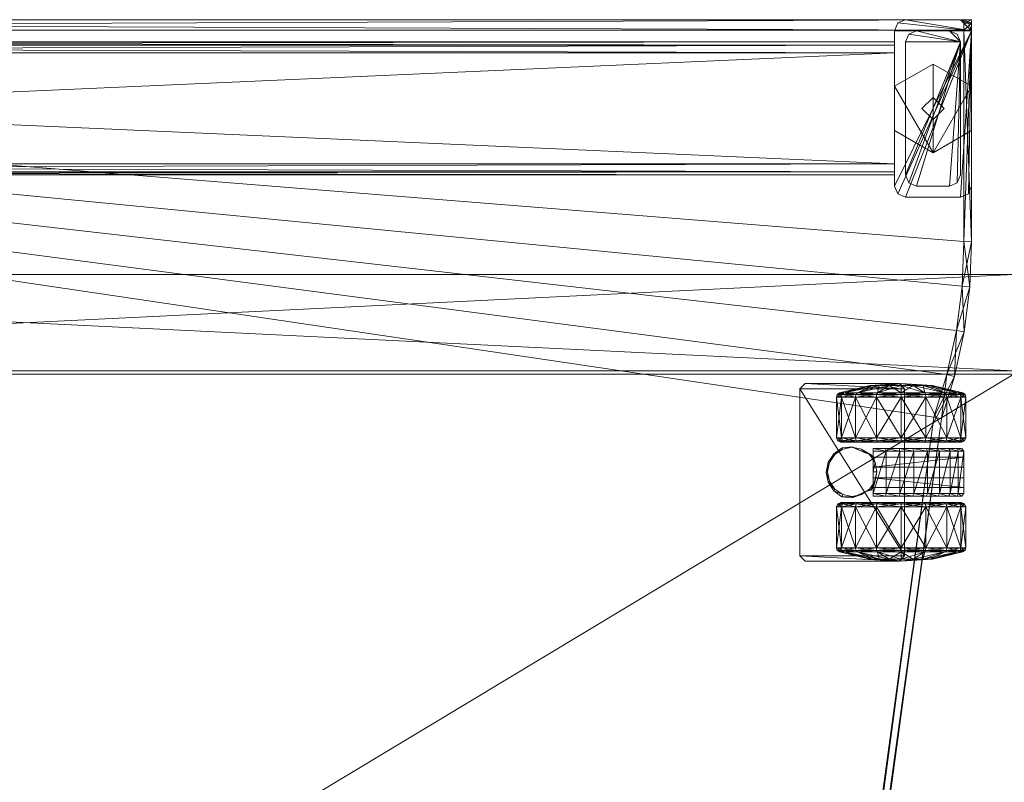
# Model space of a CAD drawing. Header units: inches. Extents: x 66 to 744, y -89 to 88.
# Tile 243 of 256: x 664.13 to 675.23, y 69.92 to 78.51. Entities that reach past the tile are written whole.
import ezdxf

# ---------------------------------------------------------------- set-up
doc = ezdxf.new("R2010")
doc.units = ezdxf.units.IN
doc.header["$MEASUREMENT"] = 0
for name, color, linetype, true_color in [('CET color Burlywood4', 7, 'Continuous', 0x8d7057), ('CET color Grey100', 7, 'Continuous', 0xffffff), ('CET color Grey2', 7, 'Continuous', 0x060606), ('CET color Grey80', 7, 'Continuous', 0xcccdc8)]:
    doc.layers.add(name, color=color, linetype=linetype, true_color=true_color)
doc.layers.add('CET Default', color=7, linetype='Continuous')

# ---------------------------------------------------------------- blocks, each defined once
blk = doc.blocks.new('*C134')
at = {"layer": 'CET color Grey100', "linetype": 'Continuous', "lineweight": 0}
mesh = blk.add_polyface(dxfattribs=at)
corners = [(0.02, 0.7, 21.691), (14.98, 0.7, 21.691), (14.98, 22.98, 21.691), (0.02, 22.98, 21.691)]
mesh.append_faces([[corners[k] for k in face] for face in [(0, 1, 2, 0), (0, 2, 3, 0)]])
mesh = blk.add_polyface(dxfattribs=at)
corners = [(0.02, 0.7, 21.671), (14.98, 0.7, 21.671), (14.98, 22.98, 21.671), (0.02, 22.98, 21.671)]
mesh.append_faces([[corners[k] for k in face] for face in [(0, 2, 1, 0), (0, 3, 2, 0)]])
mesh = blk.add_polyface(dxfattribs=at)
corners = [(13.895, 22.98, 1.891), (14.98, 22.98, 1.891), (14.98, 0.719, 1.891), (13.895, 0.719, 1.891), (13.895, 0.719, 21.652), (14.98, 0.719, 21.652), (14.98, 22.98, 21.652), (13.895, 22.98, 21.652)]
mesh.append_faces([[corners[k] for k in face] for face in [(0, 1, 2, 0), (0, 2, 3, 0), (4, 5, 6, 4), (4, 6, 7, 4), (3, 2, 5, 3), (3, 5, 4, 3), (2, 1, 6, 2), (2, 6, 5, 2), (1, 0, 7, 1), (1, 7, 6, 1), (0, 3, 4, 0), (0, 4, 7, 0)]])
mesh = blk.add_polyface(dxfattribs=at)
corners = [(1.145, 21.855, 1.891), (13.855, 21.855, 1.891), (13.855, 0.719, 1.891), (1.145, 0.719, 1.891), (1.145, 0.719, 2.23), (13.855, 0.719, 2.23), (13.855, 21.855, 2.23), (1.145, 21.855, 2.23)]
mesh.append_faces([[corners[k] for k in face] for face in [(0, 1, 2, 0), (0, 2, 3, 0), (4, 5, 6, 4), (4, 6, 7, 4), (3, 2, 5, 3), (3, 5, 4, 3), (2, 1, 6, 2), (2, 6, 5, 2), (1, 0, 7, 1), (1, 7, 6, 1), (0, 3, 4, 0), (0, 4, 7, 0)]])
at = {"layer": 'CET color Grey2', "linetype": 'Continuous', "lineweight": 0}
mesh = blk.add_polyface(dxfattribs=at)
corners = [(12.36, 2.505, 0.464), (11.901, 2.505, 0.464), (11.901, 2.663, 0.701), (12.36, 2.663, 0.701), (11.871, 2.499, 0.47), (11.871, 2.655, 0.704), (11.853, 2.481, 0.488), (11.853, 2.632, 0.714), (11.771, 2.315, 0.845), (11.901, 2.719, 0.98), (12.36, 2.719, 0.98), (11.871, 2.71, 0.98), (11.853, 2.685, 0.98), (11.771, 2.342, 0.98), (11.901, 2.663, 1.259), (11.871, 2.655, 1.256), (11.853, 2.632, 1.246), (11.771, 2.315, 1.115), (12.36, 2.663, 1.259), (11.901, 2.505, 1.496), (11.871, 2.499, 1.49), (11.853, 2.481, 1.472), (11.771, 2.238, 1.229), (12.36, 2.505, 1.496), (11.901, 2.268, 1.654), (11.871, 2.265, 1.646), (11.853, 2.255, 1.623), (11.75, 3.071, 2), (11.81, 3.131, 2), (11.81, 3.131, 1.881), (11.75, 3.071, 1.881), (11.75, 2.01, 1.881), (11.81, 1.95, 1.881)]
mesh.append_faces([[corners[k] for k in face] for face in [(0, 1, 2, 0), (0, 2, 3, 0), (1, 4, 5, 1), (1, 5, 2, 1), (4, 6, 7, 4), (4, 7, 5, 4), (6, 8, 7, 6), (3, 2, 9, 3), (3, 9, 10, 3), (2, 5, 11, 2), (2, 11, 9, 2), (5, 7, 12, 5), (5, 12, 11, 5), (7, 8, 13, 7), (7, 13, 12, 7), (10, 9, 14, 10), (9, 11, 15, 9), (9, 15, 14, 9), (11, 12, 16, 11), (11, 16, 15, 11), (12, 13, 17, 12), (12, 17, 16, 12), (18, 14, 19, 18), (14, 15, 20, 14), (14, 20, 19, 14), (15, 16, 21, 15), (15, 21, 20, 15), (16, 17, 22, 16), (16, 22, 21, 16), (23, 19, 24, 23), (19, 20, 25, 19), (20, 21, 26, 20), (27, 28, 29, 27), (27, 29, 30, 27), (31, 27, 30, 31), (29, 32, 31, 29), (29, 31, 30, 29)]])
mesh = blk.add_polyface(dxfattribs=at)
corners = [(12.751, 2.833, 1.587), (12.863, 2.811, 1.587), (12.863, 2.811, 0.675), (12.751, 2.833, 0.675), (12.959, 2.748, 1.587), (12.959, 2.748, 0.675), (13.026, 2.654, 1.587), (13.026, 2.654, 0.675), (13.037, 2.542, 1.587), (13.037, 2.542, 0.675), (13.09, 2.47, 1.461), (13.105, 2.495, 1.486), (13.105, 2.65, 1.254), (13.09, 2.617, 1.24), (13.14, 2.505, 1.496), (13.14, 2.663, 1.259), (13.105, 2.704, 0.98), (13.09, 2.669, 0.98), (13.14, 2.719, 0.98), (13.105, 2.65, 0.706), (13.09, 2.617, 0.72), (13.14, 2.663, 0.701), (13.105, 2.495, 0.474), (13.09, 2.47, 0.499), (13.14, 2.505, 0.464), (13.013, 2.647, 1.881), (13.034, 2.54, 1.881), (12.953, 2.737, 1.881), (12.862, 2.797, 1.881), (12.756, 2.818, 1.881), (12.967, 2.384, 1.587), (12.967, 2.384, 0.675), (13.69, 3.131, 2), (11.81, 3.131, 1.881), (11.81, 3.131, 2), (13.69, 3.131, 1.881), (11.81, 1.95, 1.881)]
mesh.append_faces([[corners[k] for k in face] for face in [(0, 1, 2, 0), (0, 2, 3, 0), (1, 4, 5, 1), (1, 5, 2, 1), (4, 6, 7, 4), (4, 7, 5, 4), (6, 8, 9, 6), (6, 9, 7, 6), (10, 11, 12, 10), (10, 12, 13, 10), (11, 14, 15, 11), (11, 15, 12, 11), (13, 12, 16, 13), (13, 16, 17, 13), (12, 15, 18, 12), (12, 18, 16, 12), (17, 16, 19, 17), (17, 19, 20, 17), (16, 18, 21, 16), (16, 21, 19, 16), (20, 19, 22, 20), (20, 22, 23, 20), (19, 21, 24, 19), (19, 24, 22, 19), (8, 6, 25, 8), (8, 25, 26, 8), (6, 4, 27, 6), (6, 27, 25, 6), (4, 1, 28, 4), (4, 28, 27, 4), (1, 0, 29, 1), (1, 29, 28, 1), (30, 8, 26, 30), (8, 30, 31, 8), (8, 31, 9, 8), (32, 33, 34, 32), (35, 36, 33, 35)]])
mesh = blk.add_polyface(dxfattribs=at)
corners = [(13.14, 2.505, 1.496), (13.599, 2.505, 1.496), (13.599, 2.663, 1.259), (13.14, 2.663, 1.259), (13.629, 2.499, 1.49), (13.629, 2.655, 1.256), (13.647, 2.481, 1.472), (13.647, 2.632, 1.246), (13.729, 2.315, 1.115), (13.599, 2.719, 0.98), (13.14, 2.719, 0.98), (13.629, 2.71, 0.98), (13.647, 2.685, 0.98), (13.729, 2.342, 0.98), (13.599, 2.663, 0.701), (13.14, 2.663, 0.701), (13.629, 2.655, 0.704), (13.647, 2.632, 0.714), (13.729, 2.315, 0.845), (13.599, 2.505, 0.464), (13.14, 2.505, 0.464), (13.629, 2.499, 0.47), (13.647, 2.481, 0.488), (13.729, 2.238, 0.731), (13.75, 3.071, 2), (13.75, 3.071, 1.881), (13.69, 3.131, 1.881), (13.69, 3.131, 2), (11.81, 3.131, 1.881), (13.75, 2.01, 2), (13.75, 2.01, 1.881), (13.69, 1.95, 1.881), (11.81, 1.95, 1.881)]
mesh.append_faces([[corners[k] for k in face] for face in [(0, 1, 2, 0), (0, 2, 3, 0), (1, 4, 5, 1), (1, 5, 2, 1), (4, 6, 7, 4), (4, 7, 5, 4), (6, 8, 7, 6), (3, 2, 9, 3), (3, 9, 10, 3), (2, 5, 11, 2), (2, 11, 9, 2), (5, 7, 12, 5), (5, 12, 11, 5), (7, 8, 13, 7), (7, 13, 12, 7), (10, 9, 14, 10), (10, 14, 15, 10), (9, 11, 16, 9), (9, 16, 14, 9), (11, 12, 17, 11), (11, 17, 16, 11), (12, 13, 18, 12), (12, 18, 17, 12), (15, 14, 19, 15), (15, 19, 20, 15), (14, 16, 21, 14), (14, 21, 19, 14), (16, 17, 22, 16), (16, 22, 21, 16), (17, 23, 22, 17), (24, 25, 26, 24), (24, 26, 27, 24), (27, 26, 28, 27), (24, 29, 30, 24), (24, 30, 25, 24), (25, 30, 31, 25), (25, 31, 26, 25), (26, 31, 32, 26)]])
mesh = blk.add_polyface(dxfattribs=at)
corners = [(12.395, 1.989, 0.265), (12.36, 1.989, 0.25), (12.36, 2.268, 0.306), (11.901, 1.989, 0.25), (11.901, 2.268, 0.306), (11.871, 1.989, 0.259), (11.871, 2.265, 0.314), (11.853, 2.255, 0.337), (11.853, 1.989, 0.284), (11.771, 2.124, 0.654), (12.395, 2.263, 0.319), (12.36, 2.505, 0.464), (11.901, 2.505, 0.464), (11.871, 2.499, 0.47), (11.853, 2.481, 0.488), (11.771, 2.238, 0.731), (11.75, 1.989, 0.98), (11.771, 2.315, 0.845), (11.771, 2.342, 0.98), (11.771, 2.315, 1.115), (11.771, 2.238, 1.229), (12.36, 2.505, 1.496), (11.901, 2.268, 1.654), (12.36, 2.268, 1.654), (11.901, 2.505, 1.496), (11.871, 2.265, 1.646), (11.871, 2.499, 1.49), (11.853, 2.255, 1.623), (11.853, 2.481, 1.472), (11.771, 2.124, 1.306), (11.901, 1.989, 1.71), (12.36, 1.989, 1.71), (11.871, 1.989, 1.701), (11.853, 1.989, 1.676), (11.771, 1.989, 1.333), (11.75, 2.01, 1.881), (11.75, 2.01, 2), (11.75, 3.071, 2)]
mesh.append_faces([[corners[k] for k in face] for face in [(0, 1, 2, 0), (1, 3, 4, 1), (1, 4, 2, 1), (3, 5, 6, 3), (3, 6, 4, 3), (5, 7, 6, 5), (8, 9, 7, 8), (10, 2, 11, 10), (2, 4, 12, 2), (2, 12, 11, 2), (4, 6, 13, 4), (4, 13, 12, 4), (6, 7, 14, 6), (6, 14, 13, 6), (7, 9, 15, 7), (7, 15, 14, 7), (9, 16, 15, 9), (14, 15, 17, 14), (15, 16, 17, 15), (17, 16, 18, 17), (18, 16, 19, 18), (19, 16, 20, 19), (21, 22, 23, 21), (24, 25, 22, 24), (26, 27, 25, 26), (28, 20, 29, 28), (28, 29, 27, 28), (20, 16, 29, 20), (23, 22, 30, 23), (23, 30, 31, 23), (22, 25, 32, 22), (22, 32, 30, 22), (25, 27, 33, 25), (25, 33, 32, 25), (27, 29, 34, 27), (27, 34, 33, 27), (35, 36, 37, 35)]])
mesh = blk.add_polyface(dxfattribs=at)
corners = [(12.463, 2.544, 1.587), (12.474, 2.656, 1.587), (12.474, 2.656, 0.675), (12.463, 2.544, 0.675), (12.542, 2.748, 1.587), (12.542, 2.748, 0.675), (12.638, 2.811, 1.587), (12.638, 2.811, 0.675), (12.751, 2.833, 1.587), (12.751, 2.833, 0.675), (12.41, 2.47, 0.499), (12.395, 2.495, 0.474), (12.395, 2.65, 0.706), (12.41, 2.617, 0.72), (12.36, 2.505, 0.464), (12.36, 2.663, 0.701), (12.395, 2.704, 0.98), (12.41, 2.669, 0.98), (12.36, 2.719, 0.98), (12.395, 2.65, 1.254), (12.41, 2.617, 1.24), (12.36, 2.663, 1.259), (11.901, 2.663, 1.259), (12.395, 2.495, 1.486), (12.41, 2.47, 1.461), (12.36, 2.505, 1.496), (11.901, 2.505, 1.496), (12.36, 2.268, 1.654), (12.649, 2.797, 1.881), (12.756, 2.818, 1.881), (12.559, 2.737, 1.881), (12.499, 2.647, 1.881), (12.478, 2.54, 1.881), (12.533, 2.386, 1.587), (12.499, 2.434, 1.881), (12.533, 2.386, 0.675)]
mesh.append_faces([[corners[k] for k in face] for face in [(0, 1, 2, 0), (0, 2, 3, 0), (1, 4, 5, 1), (1, 5, 2, 1), (4, 6, 7, 4), (4, 7, 5, 4), (6, 8, 9, 6), (6, 9, 7, 6), (10, 11, 12, 10), (10, 12, 13, 10), (11, 14, 15, 11), (11, 15, 12, 11), (13, 12, 16, 13), (13, 16, 17, 13), (12, 15, 18, 12), (12, 18, 16, 12), (17, 16, 19, 17), (17, 19, 20, 17), (16, 18, 21, 16), (16, 21, 19, 16), (18, 22, 21, 18), (20, 19, 23, 20), (20, 23, 24, 20), (19, 21, 25, 19), (19, 25, 23, 19), (21, 26, 25, 21), (23, 25, 27, 23), (8, 6, 28, 8), (8, 28, 29, 8), (6, 4, 30, 6), (6, 30, 28, 6), (4, 1, 31, 4), (4, 31, 30, 4), (1, 0, 32, 1), (1, 32, 31, 1), (0, 33, 34, 0), (0, 34, 32, 0), (35, 0, 3, 35)]])
mesh = blk.add_polyface(dxfattribs=at)
corners = [(12.482, 2.012, 1.648), (12.482, 2.164, 1.617), (12.51, 2.158, 1.646), (12.482, 2.305, 1.553), (12.51, 2.305, 1.587), (12.99, 2.158, 1.646), (12.99, 2.305, 1.587), (12.51, 2.002, 1.671), (12.99, 2.002, 1.671), (12.41, 1.989, 0.3), (12.395, 2.263, 0.319), (12.41, 2.249, 0.352), (12.395, 1.989, 0.265), (12.36, 2.268, 0.306), (12.41, 1.989, 0.98), (12.41, 2.47, 0.499), (12.395, 2.495, 0.474), (12.36, 2.505, 0.464), (12.41, 2.617, 0.72), (12.41, 2.669, 0.98), (12.41, 2.617, 1.24), (12.41, 2.47, 1.461), (12.41, 2.249, 1.608), (12.395, 2.495, 1.486), (12.395, 2.263, 1.641), (12.36, 2.268, 1.654), (12.395, 1.989, 1.695), (12.41, 1.989, 1.66), (12.36, 1.989, 1.71), (12.533, 2.386, 1.587), (12.548, 2.331, 1.587), (12.559, 2.344, 1.881), (12.499, 2.434, 1.881), (12.578, 2.305, 1.587), (12.649, 2.283, 1.881), (12.756, 2.305, 1.587), (12.756, 2.262, 1.881), (12.578, 2.305, 0.735), (12.69, 2.305, 0.735), (12.69, 2.305, 1.553), (12.533, 2.386, 0.675), (12.463, 2.544, 1.587), (12.548, 2.331, 0.675), (12.578, 2.305, 0.675)]
mesh.append_faces([[corners[k] for k in face] for face in [(0, 1, 2, 0), (1, 3, 4, 1), (1, 4, 2, 1), (4, 2, 5, 4), (4, 5, 6, 4), (2, 7, 8, 2), (2, 8, 5, 2), (9, 10, 11, 9), (12, 13, 10, 12), (14, 11, 15, 14), (11, 10, 16, 11), (11, 16, 15, 11), (10, 17, 16, 10), (14, 15, 18, 14), (14, 18, 19, 14), (14, 19, 20, 14), (14, 20, 21, 14), (14, 21, 22, 14), (21, 23, 24, 21), (21, 24, 22, 21), (23, 25, 24, 23), (22, 24, 26, 22), (22, 26, 27, 22), (24, 25, 28, 24), (24, 28, 26, 24), (29, 30, 31, 29), (29, 31, 32, 29), (30, 33, 34, 30), (30, 34, 31, 30), (33, 35, 36, 33), (33, 36, 34, 33), (37, 38, 39, 37), (37, 39, 33, 37), (40, 29, 41, 40), (40, 42, 30, 40), (40, 30, 29, 40), (43, 33, 30, 43), (43, 30, 42, 43)]])
mesh = blk.add_polyface(dxfattribs=at)
corners = [(13.09, 1.989, 1.66), (13.105, 2.263, 1.641), (13.09, 2.249, 1.608), (13.105, 1.989, 1.695), (13.14, 1.989, 1.71), (13.14, 2.268, 1.654), (13.09, 1.989, 0.98), (13.09, 2.47, 1.461), (13.105, 2.495, 1.486), (13.14, 2.505, 1.496), (13.09, 2.617, 1.24), (13.09, 2.669, 0.98), (13.09, 2.617, 0.72), (13.09, 2.47, 0.499), (13.09, 2.249, 0.352), (13.105, 2.495, 0.474), (13.105, 2.263, 0.319), (13.14, 2.505, 0.464), (13.14, 2.268, 0.306), (13.105, 1.989, 0.265), (13.09, 1.989, 0.3), (13.14, 1.989, 0.25), (12.756, 2.305, 1.587), (12.922, 2.305, 1.587), (12.862, 2.283, 1.881), (12.756, 2.262, 1.881), (12.952, 2.329, 1.587), (12.953, 2.344, 1.881), (12.967, 2.384, 1.587), (13.013, 2.434, 1.881), (13.034, 2.54, 1.881), (12.81, 2.305, 1.553), (12.81, 2.305, 0.735), (12.922, 2.305, 0.735), (12.952, 2.331, 0.675), (12.967, 2.384, 0.675), (12.922, 2.305, 0.675), (12.99, 2.002, 1.671), (12.99, 2.158, 1.646), (13.018, 2.164, 1.617), (12.99, 2.305, 1.587), (13.018, 2.305, 1.553)]
mesh.append_faces([[corners[k] for k in face] for face in [(0, 1, 2, 0), (3, 4, 5, 3), (3, 5, 1, 3), (6, 2, 7, 6), (2, 1, 8, 2), (2, 8, 7, 2), (1, 5, 9, 1), (1, 9, 8, 1), (6, 7, 10, 6), (6, 10, 11, 6), (6, 11, 12, 6), (6, 12, 13, 6), (6, 13, 14, 6), (13, 15, 16, 13), (13, 16, 14, 13), (15, 17, 18, 15), (15, 18, 16, 15), (14, 16, 19, 14), (14, 19, 20, 14), (16, 18, 21, 16), (16, 21, 19, 16), (22, 23, 24, 22), (22, 24, 25, 22), (23, 26, 27, 23), (23, 27, 24, 23), (26, 28, 29, 26), (26, 29, 27, 26), (28, 30, 29, 28), (31, 32, 33, 31), (31, 33, 23, 31), (26, 34, 35, 26), (26, 35, 28, 26), (34, 26, 23, 34), (34, 23, 36, 34), (37, 38, 39, 37), (38, 40, 41, 38), (38, 41, 39, 38)]])
mesh = blk.add_polyface(dxfattribs=at)
corners = [(13.14, 1.989, 1.71), (13.599, 1.989, 1.71), (13.599, 2.268, 1.654), (13.14, 2.268, 1.654), (13.629, 1.989, 1.701), (13.629, 2.265, 1.646), (13.647, 2.255, 1.623), (13.647, 1.989, 1.676), (13.729, 2.124, 1.306), (13.599, 2.505, 1.496), (13.14, 2.505, 1.496), (13.629, 2.499, 1.49), (13.647, 2.481, 1.472), (13.729, 2.238, 1.229), (13.75, 1.989, 0.98), (13.729, 2.315, 1.115), (13.729, 2.342, 0.98), (13.729, 2.315, 0.845), (13.647, 2.632, 0.714), (13.729, 2.238, 0.731), (13.14, 2.505, 0.464), (13.599, 2.505, 0.464), (13.599, 2.268, 0.306), (13.14, 2.268, 0.306), (13.629, 2.499, 0.47), (13.629, 2.265, 0.314), (13.647, 2.481, 0.488), (13.647, 2.255, 0.337), (13.729, 2.124, 0.654), (13.599, 1.989, 0.25), (13.14, 1.989, 0.25), (13.629, 1.989, 0.259), (13.647, 1.989, 0.284), (13.729, 1.989, 0.627)]
mesh.append_faces([[corners[k] for k in face] for face in [(0, 1, 2, 0), (0, 2, 3, 0), (1, 4, 5, 1), (1, 5, 2, 1), (4, 6, 5, 4), (7, 8, 6, 7), (3, 2, 9, 3), (3, 9, 10, 3), (2, 5, 11, 2), (2, 11, 9, 2), (5, 6, 12, 5), (5, 12, 11, 5), (6, 8, 13, 6), (6, 13, 12, 6), (8, 14, 13, 8), (12, 13, 15, 12), (13, 14, 15, 13), (15, 14, 16, 15), (16, 14, 17, 16), (18, 17, 19, 18), (17, 14, 19, 17), (20, 21, 22, 20), (20, 22, 23, 20), (21, 24, 25, 21), (21, 25, 22, 21), (24, 26, 27, 24), (24, 27, 25, 24), (26, 19, 28, 26), (26, 28, 27, 26), (19, 14, 28, 19), (23, 22, 29, 23), (23, 29, 30, 23), (22, 25, 31, 22), (22, 31, 29, 22), (25, 27, 32, 25), (25, 32, 31, 25), (27, 28, 33, 27), (27, 33, 32, 27)]])
mesh = blk.add_polyface(dxfattribs=at)
corners = [(12.36, 1.989, 1.71), (11.901, 1.989, 1.71), (11.901, 1.71, 1.654), (12.36, 1.71, 1.654), (11.871, 1.989, 1.701), (11.871, 1.713, 1.646), (11.853, 1.989, 1.676), (11.853, 1.723, 1.623), (11.771, 1.989, 1.333), (11.771, 1.854, 1.306), (11.75, 1.989, 0.98), (11.901, 1.473, 1.496), (11.871, 1.479, 1.49), (11.853, 1.497, 1.472), (11.771, 1.74, 1.229), (11.771, 1.663, 1.115), (11.771, 1.636, 0.98), (11.771, 1.663, 0.845), (11.771, 1.74, 0.731), (11.853, 1.497, 0.488), (11.771, 1.854, 0.654), (11.853, 1.723, 0.337), (12.36, 1.71, 0.306), (11.901, 1.71, 0.306), (11.901, 1.989, 0.25), (11.871, 1.713, 0.314), (11.871, 1.989, 0.259), (11.853, 1.989, 0.284), (11.771, 1.989, 0.627), (11.853, 2.255, 0.337), (11.771, 2.124, 0.654), (11.771, 2.124, 1.306), (11.81, 1.95, 1.881), (11.81, 1.95, 2), (11.75, 2.01, 2), (11.75, 2.01, 1.881)]
mesh.append_faces([[corners[k] for k in face] for face in [(0, 1, 2, 0), (0, 2, 3, 0), (1, 4, 5, 1), (1, 5, 2, 1), (4, 6, 7, 4), (4, 7, 5, 4), (6, 8, 9, 6), (6, 9, 7, 6), (8, 10, 9, 8), (3, 2, 11, 3), (2, 5, 12, 2), (5, 7, 13, 5), (5, 13, 12, 5), (7, 9, 14, 7), (7, 14, 13, 7), (9, 10, 14, 9), (13, 14, 15, 13), (14, 10, 15, 14), (15, 10, 16, 15), (16, 10, 17, 16), (17, 10, 18, 17), (19, 18, 20, 19), (19, 20, 21, 19), (18, 10, 20, 18), (22, 23, 24, 22), (23, 25, 26, 23), (23, 26, 24, 23), (25, 21, 27, 25), (25, 27, 26, 25), (21, 20, 28, 21), (21, 28, 27, 21), (20, 10, 28, 20), (26, 27, 29, 26), (27, 28, 30, 27), (28, 10, 30, 28), (31, 10, 8, 31), (32, 33, 34, 32), (32, 34, 35, 32)]])
mesh = blk.add_polyface(dxfattribs=at)
corners = [(13.09, 1.989, 0.98), (13.09, 1.989, 1.66), (13.09, 2.249, 1.608), (13.105, 1.989, 1.695), (13.105, 2.263, 1.641), (13.09, 2.249, 0.352), (13.09, 1.989, 0.3), (13.09, 1.729, 0.352), (13.105, 1.989, 0.265), (13.105, 1.715, 0.319), (13.14, 1.989, 0.25), (13.14, 1.71, 0.306), (13.599, 1.71, 0.306), (13.09, 1.508, 0.499), (13.105, 1.483, 0.474), (13.14, 1.473, 0.464), (13.09, 1.361, 0.72), (13.09, 1.309, 0.98), (13.09, 1.361, 1.24), (13.09, 1.508, 1.461), (13.09, 1.729, 1.608), (13.105, 1.715, 1.641), (13.105, 1.483, 1.486), (13.14, 1.71, 1.654), (13.14, 1.989, 1.71), (12.922, 1.283, 0.675), (12.922, 2.305, 0.675), (12.922, 2.305, 0.735), (12.922, 1.283, 0.735), (12.81, 2.305, 0.735), (12.81, 1.283, 1.163), (12.81, 2.305, 1.553), (12.81, 1.708, 1.604), (13.69, 1.95, 2), (11.81, 1.95, 2), (11.81, 1.95, 1.881), (13.69, 1.95, 1.881), (12.99, 1.555, 1.541), (12.99, 1.693, 1.617), (13.018, 1.708, 1.604), (13.018, 1.571, 1.532), (12.99, 1.845, 1.661), (13.018, 1.858, 1.643), (12.99, 2.002, 1.671), (13.018, 2.012, 1.648), (13.018, 2.164, 1.617)]
mesh.append_faces([[corners[k] for k in face] for face in [(0, 1, 2, 0), (1, 3, 4, 1), (0, 5, 6, 0), (0, 6, 7, 0), (6, 8, 9, 6), (6, 9, 7, 6), (8, 10, 11, 8), (8, 11, 9, 8), (10, 12, 11, 10), (0, 7, 13, 0), (7, 9, 14, 7), (7, 14, 13, 7), (9, 11, 15, 9), (0, 13, 16, 0), (0, 16, 17, 0), (0, 17, 18, 0), (0, 18, 19, 0), (0, 19, 20, 0), (19, 21, 20, 19), (22, 23, 21, 22), (0, 20, 1, 0), (20, 21, 3, 20), (20, 3, 1, 20), (21, 23, 24, 21), (21, 24, 3, 21), (25, 26, 27, 25), (28, 27, 29, 28), (30, 29, 31, 30), (31, 32, 30, 31), (33, 34, 35, 33), (33, 35, 36, 33), (37, 38, 39, 37), (37, 39, 40, 37), (38, 41, 42, 38), (38, 42, 39, 38), (41, 43, 44, 41), (41, 44, 42, 41), (43, 45, 44, 43)]])
mesh = blk.add_polyface(dxfattribs=at)
corners = [(12.482, 1.303, 1.163), (12.482, 1.363, 1.305), (12.51, 1.345, 1.308), (12.51, 1.283, 1.163), (12.482, 1.454, 1.43), (12.51, 1.437, 1.436), (12.482, 1.571, 1.532), (12.51, 1.555, 1.541), (12.482, 1.708, 1.604), (12.51, 1.693, 1.617), (12.99, 1.555, 1.541), (12.99, 1.437, 1.436), (12.99, 1.345, 1.308), (12.99, 1.283, 1.163), (12.41, 1.729, 1.608), (12.395, 1.483, 1.486), (12.41, 1.508, 1.461), (12.395, 1.715, 1.641), (12.36, 1.473, 1.496), (12.395, 1.328, 1.254), (12.41, 1.361, 1.24), (12.36, 1.315, 1.259), (12.395, 1.274, 0.98), (12.41, 1.309, 0.98), (12.36, 1.259, 0.98), (12.395, 1.328, 0.706), (12.41, 1.361, 0.72), (12.36, 1.315, 0.701), (12.395, 1.483, 0.474), (12.41, 1.508, 0.499), (12.36, 1.473, 0.464), (11.901, 1.473, 0.464), (12.395, 1.715, 0.319), (12.41, 1.729, 0.352), (12.36, 1.71, 0.306), (11.901, 1.71, 0.306), (12.69, 1.283, 1.163), (12.69, 1.708, 1.604), (12.69, 2.305, 1.553)]
mesh.append_faces([[corners[k] for k in face] for face in [(0, 1, 2, 0), (0, 2, 3, 0), (1, 4, 5, 1), (1, 5, 2, 1), (4, 6, 7, 4), (4, 7, 5, 4), (6, 8, 9, 6), (6, 9, 7, 6), (9, 7, 10, 9), (7, 5, 11, 7), (5, 2, 12, 5), (2, 3, 13, 2), (14, 15, 16, 14), (17, 18, 15, 17), (16, 15, 19, 16), (16, 19, 20, 16), (15, 18, 21, 15), (15, 21, 19, 15), (20, 19, 22, 20), (20, 22, 23, 20), (19, 21, 24, 19), (19, 24, 22, 19), (23, 22, 25, 23), (23, 25, 26, 23), (22, 24, 27, 22), (22, 27, 25, 22), (26, 25, 28, 26), (26, 28, 29, 26), (25, 27, 30, 25), (25, 30, 28, 25), (27, 31, 30, 27), (29, 28, 32, 29), (29, 32, 33, 29), (28, 30, 34, 28), (28, 34, 32, 28), (30, 35, 34, 30), (36, 37, 38, 36)]])
mesh = blk.add_polyface(dxfattribs=at)
corners = [(12.482, 1.708, 1.604), (12.482, 1.858, 1.643), (12.51, 1.845, 1.661), (12.51, 1.693, 1.617), (12.482, 2.012, 1.648), (12.51, 2.002, 1.671), (12.51, 2.158, 1.646), (12.99, 1.845, 1.661), (12.99, 2.002, 1.671), (12.99, 1.693, 1.617), (12.99, 1.555, 1.541), (12.41, 1.989, 0.98), (12.41, 1.989, 1.66), (12.41, 1.729, 1.608), (12.395, 1.989, 1.695), (12.395, 1.715, 1.641), (12.36, 1.989, 1.71), (12.36, 1.71, 1.654), (12.41, 1.508, 1.461), (12.395, 1.483, 1.486), (12.36, 1.473, 1.496), (12.41, 1.361, 1.24), (12.41, 1.309, 0.98), (12.41, 1.361, 0.72), (12.41, 1.508, 0.499), (12.41, 1.729, 0.352), (12.41, 1.989, 0.3), (12.395, 1.715, 0.319), (12.395, 1.989, 0.265), (12.36, 1.71, 0.306), (12.36, 1.989, 0.25), (11.901, 1.989, 0.25), (12.41, 2.249, 0.352), (12.395, 2.263, 0.319), (12.41, 2.249, 1.608), (12.578, 2.305, 0.735), (12.578, 2.305, 0.675), (12.578, 1.283, 0.675), (12.578, 1.283, 0.735), (12.69, 2.305, 0.735), (12.69, 1.283, 0.735), (12.69, 1.283, 1.163), (12.69, 2.305, 1.553)]
mesh.append_faces([[corners[k] for k in face] for face in [(0, 1, 2, 0), (0, 2, 3, 0), (1, 4, 5, 1), (1, 5, 2, 1), (4, 6, 5, 4), (5, 2, 7, 5), (5, 7, 8, 5), (2, 3, 9, 2), (2, 9, 7, 2), (3, 10, 9, 3), (11, 12, 13, 11), (12, 14, 15, 12), (12, 15, 13, 12), (14, 16, 17, 14), (14, 17, 15, 14), (11, 13, 18, 11), (13, 15, 19, 13), (15, 17, 20, 15), (11, 18, 21, 11), (11, 21, 22, 11), (11, 22, 23, 11), (11, 23, 24, 11), (11, 24, 25, 11), (11, 25, 26, 11), (25, 27, 28, 25), (25, 28, 26, 25), (27, 29, 30, 27), (27, 30, 28, 27), (29, 31, 30, 29), (11, 26, 32, 11), (26, 28, 33, 26), (11, 34, 12, 11), (35, 36, 37, 35), (35, 37, 38, 35), (39, 35, 38, 39), (39, 38, 40, 39), (39, 40, 41, 39), (39, 41, 42, 39)]])
mesh = blk.add_polyface(dxfattribs=at)
corners = [(12.51, 1.555, 1.541), (12.99, 1.437, 1.436), (12.99, 1.555, 1.541), (12.51, 1.437, 1.436), (12.99, 1.345, 1.308), (12.51, 1.345, 1.308), (12.99, 1.283, 1.163), (13.105, 1.715, 0.319), (13.14, 1.473, 0.464), (13.105, 1.483, 0.474), (13.14, 1.71, 0.306), (13.599, 1.473, 0.464), (13.09, 1.508, 0.499), (13.105, 1.328, 0.706), (13.09, 1.361, 0.72), (13.14, 1.315, 0.701), (13.599, 1.315, 0.701), (13.105, 1.274, 0.98), (13.09, 1.309, 0.98), (13.14, 1.259, 0.98), (13.105, 1.328, 1.254), (13.09, 1.361, 1.24), (13.14, 1.315, 1.259), (13.105, 1.483, 1.486), (13.09, 1.508, 1.461), (13.14, 1.473, 1.496), (13.105, 1.715, 1.641), (13.14, 1.71, 1.654), (12.922, 1.283, 0.675), (12.922, 2.305, 0.735), (12.922, 1.283, 0.735), (12.81, 2.305, 0.735), (12.81, 1.283, 0.735), (12.81, 1.283, 1.163), (12.69, 1.283, 1.163), (12.69, 1.283, 0.735), (12.578, 1.283, 0.735), (12.578, 1.283, 0.675), (13.018, 1.363, 1.305), (13.018, 1.303, 1.163), (13.018, 1.454, 1.43), (13.018, 1.571, 1.532)]
mesh.append_faces([[corners[k] for k in face] for face in [(0, 1, 2, 0), (3, 4, 1, 3), (5, 6, 4, 5), (7, 8, 9, 7), (10, 11, 8, 10), (12, 9, 13, 12), (12, 13, 14, 12), (9, 8, 15, 9), (9, 15, 13, 9), (8, 16, 15, 8), (14, 13, 17, 14), (14, 17, 18, 14), (13, 15, 19, 13), (13, 19, 17, 13), (18, 17, 20, 18), (18, 20, 21, 18), (17, 19, 22, 17), (17, 22, 20, 17), (21, 20, 23, 21), (21, 23, 24, 21), (20, 22, 25, 20), (20, 25, 23, 20), (24, 23, 26, 24), (23, 25, 27, 23), (28, 29, 30, 28), (30, 31, 32, 30), (33, 32, 31, 33), (33, 34, 35, 33), (33, 35, 32, 33), (30, 36, 37, 30), (30, 37, 28, 30), (6, 4, 38, 6), (6, 38, 39, 6), (4, 1, 40, 4), (4, 40, 38, 4), (1, 2, 41, 1), (1, 41, 40, 1)]])
mesh = blk.add_polyface(dxfattribs=at)
corners = [(13.629, 1.989, 1.701), (13.647, 1.989, 1.676), (13.647, 2.255, 1.623), (13.729, 1.989, 1.333), (13.729, 2.124, 1.306), (13.75, 1.989, 0.98), (13.729, 2.124, 0.654), (13.729, 1.989, 0.627), (13.14, 1.989, 0.25), (13.599, 1.989, 0.25), (13.599, 1.71, 0.306), (13.629, 1.989, 0.259), (13.629, 1.713, 0.314), (13.647, 1.989, 0.284), (13.647, 1.723, 0.337), (13.729, 1.854, 0.654), (13.14, 1.71, 0.306), (13.599, 1.473, 0.464), (13.629, 1.479, 0.47), (13.647, 1.497, 0.488), (13.729, 1.74, 0.731), (13.729, 1.663, 0.845), (13.729, 1.636, 0.98), (13.729, 1.663, 1.115), (13.729, 1.74, 1.229), (13.647, 1.497, 1.472), (13.729, 1.854, 1.306), (13.647, 1.723, 1.623), (13.14, 1.71, 1.654), (13.599, 1.71, 1.654), (13.599, 1.989, 1.71), (13.14, 1.989, 1.71), (13.629, 1.713, 1.646), (13.75, 2.01, 2), (13.69, 1.95, 2), (13.69, 1.95, 1.881), (13.75, 2.01, 1.881)]
mesh.append_faces([[corners[k] for k in face] for face in [(0, 1, 2, 0), (1, 3, 4, 1), (3, 5, 4, 3), (6, 5, 7, 6), (8, 9, 10, 8), (9, 11, 12, 9), (9, 12, 10, 9), (11, 13, 14, 11), (11, 14, 12, 11), (13, 7, 15, 13), (13, 15, 14, 13), (7, 5, 15, 7), (16, 10, 17, 16), (10, 12, 18, 10), (12, 14, 19, 12), (12, 19, 18, 12), (14, 15, 20, 14), (14, 20, 19, 14), (15, 5, 20, 15), (19, 20, 21, 19), (20, 5, 21, 20), (21, 5, 22, 21), (22, 5, 23, 22), (23, 5, 24, 23), (25, 24, 26, 25), (25, 26, 27, 25), (24, 5, 26, 24), (28, 29, 30, 28), (28, 30, 31, 28), (29, 32, 0, 29), (29, 0, 30, 29), (32, 27, 1, 32), (32, 1, 0, 32), (27, 26, 3, 27), (27, 3, 1, 27), (26, 5, 3, 26), (33, 34, 35, 33), (33, 35, 36, 33)]])
mesh = blk.add_polyface(dxfattribs=at)
corners = [(12.36, 1.71, 1.654), (11.901, 1.473, 1.496), (12.36, 1.473, 1.496), (11.901, 1.71, 1.654), (11.871, 1.479, 1.49), (11.901, 1.315, 1.259), (12.36, 1.315, 1.259), (11.871, 1.323, 1.256), (11.853, 1.497, 1.472), (11.853, 1.346, 1.246), (11.771, 1.663, 1.115), (11.901, 1.259, 0.98), (12.36, 1.259, 0.98), (11.871, 1.268, 0.98), (11.853, 1.293, 0.98), (11.771, 1.636, 0.98), (11.901, 1.315, 0.701), (12.36, 1.315, 0.701), (11.871, 1.323, 0.704), (11.853, 1.346, 0.714), (11.771, 1.663, 0.845), (11.901, 1.473, 0.464), (11.871, 1.479, 0.47), (11.853, 1.497, 0.488), (11.771, 1.74, 0.731), (12.36, 1.473, 0.464), (11.901, 1.71, 0.306), (11.871, 1.713, 0.314), (11.853, 1.723, 0.337)]
mesh.append_faces([[corners[k] for k in face] for face in [(0, 1, 2, 0), (3, 4, 1, 3), (2, 1, 5, 2), (2, 5, 6, 2), (1, 4, 7, 1), (1, 7, 5, 1), (4, 8, 9, 4), (4, 9, 7, 4), (8, 10, 9, 8), (6, 5, 11, 6), (6, 11, 12, 6), (5, 7, 13, 5), (5, 13, 11, 5), (7, 9, 14, 7), (7, 14, 13, 7), (9, 10, 15, 9), (9, 15, 14, 9), (12, 11, 16, 12), (12, 16, 17, 12), (11, 13, 18, 11), (11, 18, 16, 11), (13, 14, 19, 13), (13, 19, 18, 13), (14, 15, 20, 14), (14, 20, 19, 14), (17, 16, 21, 17), (16, 18, 22, 16), (16, 22, 21, 16), (18, 19, 23, 18), (18, 23, 22, 18), (19, 20, 24, 19), (19, 24, 23, 19), (25, 21, 26, 25), (21, 22, 27, 21), (21, 27, 26, 21), (22, 23, 28, 22), (22, 28, 27, 22)]])
mesh = blk.add_polyface(dxfattribs=at)
corners = [(13.599, 1.71, 0.306), (13.629, 1.479, 0.47), (13.599, 1.473, 0.464), (13.14, 1.473, 0.464), (13.599, 1.315, 0.701), (13.629, 1.323, 0.704), (13.647, 1.497, 0.488), (13.647, 1.346, 0.714), (13.729, 1.663, 0.845), (13.14, 1.315, 0.701), (13.599, 1.259, 0.98), (13.14, 1.259, 0.98), (13.629, 1.268, 0.98), (13.647, 1.293, 0.98), (13.729, 1.636, 0.98), (13.599, 1.315, 1.259), (13.14, 1.315, 1.259), (13.629, 1.323, 1.256), (13.647, 1.346, 1.246), (13.729, 1.663, 1.115), (13.599, 1.473, 1.496), (13.14, 1.473, 1.496), (13.629, 1.479, 1.49), (13.647, 1.497, 1.472), (13.729, 1.74, 1.229), (13.599, 1.71, 1.654), (13.14, 1.71, 1.654), (13.629, 1.713, 1.646), (13.647, 1.723, 1.623)]
mesh.append_faces([[corners[k] for k in face] for face in [(0, 1, 2, 0), (3, 2, 4, 3), (2, 1, 5, 2), (2, 5, 4, 2), (1, 6, 7, 1), (1, 7, 5, 1), (6, 8, 7, 6), (9, 4, 10, 9), (9, 10, 11, 9), (4, 5, 12, 4), (4, 12, 10, 4), (5, 7, 13, 5), (5, 13, 12, 5), (7, 8, 14, 7), (7, 14, 13, 7), (11, 10, 15, 11), (11, 15, 16, 11), (10, 12, 17, 10), (10, 17, 15, 10), (12, 13, 18, 12), (12, 18, 17, 12), (13, 14, 19, 13), (13, 19, 18, 13), (16, 15, 20, 16), (16, 20, 21, 16), (15, 17, 22, 15), (15, 22, 20, 15), (17, 18, 23, 17), (17, 23, 22, 17), (18, 19, 24, 18), (18, 24, 23, 18), (21, 20, 25, 21), (21, 25, 26, 21), (20, 22, 27, 20), (20, 27, 25, 20), (22, 23, 28, 22), (22, 28, 27, 22)]])
blk = doc.blocks.new('*C132')
at = {"layer": 'CET Default', "linetype": 'Continuous', "lineweight": 0, "rotation": 89.99999999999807}
blk.add_blockref('*C134', (215.565, 74.85), dxfattribs=at)
blk = doc.blocks.new('*C145')
at = {"layer": 'CET color Burlywood4', "linetype": 'Continuous', "lineweight": 0}
mesh = blk.add_polyface(dxfattribs=at)
corners = [(47.882, -0.118, 27.75), (0.118, -0.118, 27.75), (2.509, -23.913, 27.75), (4.512, -24.254, 27.75), (43.52, -29.575, 27.75), (44.003, -29.722, 27.75), (44.496, -29.828, 27.75), (44.996, -29.892, 27.75), (45.5, -29.913, 27.75), (47.882, -29.913, 27.75), (0.118, -23.913, 27.75)]
mesh.append_faces([[corners[k] for k in face] for face in [(0, 2, 1, 0), (0, 3, 2, 0), (0, 4, 3, 0), (0, 5, 4, 0), (0, 6, 5, 0), (0, 7, 6, 0), (0, 8, 7, 0), (0, 9, 8, 0), (2, 10, 1, 2)]])
at = {"layer": 'CET color Grey80', "linetype": 'Continuous', "lineweight": 0}
mesh = blk.add_polyface(dxfattribs=at)
corners = [(47.882, -0.118, 27.75), (47.882, -0.118, 29), (48, 0, 28.882), (48, 0, 27.868), (47.882, -29.913, 27.75), (47.882, -29.913, 29), (48, -29.913, 28.882), (48, -29.913, 27.868)]
mesh.append_faces([[corners[k] for k in face] for face in [(0, 4, 5, 0), (0, 5, 1, 0), (1, 5, 6, 1), (1, 6, 2, 1), (2, 6, 7, 2), (2, 7, 3, 2), (3, 7, 4, 3), (3, 4, 0, 3)]])
mesh = blk.add_polyface(dxfattribs=at)
corners = [(47.882, -0.118, 29), (0.118, -0.118, 29), (2.509, -23.913, 29), (4.512, -24.254, 29), (43.52, -29.575, 29), (44.003, -29.722, 29), (44.496, -29.828, 29), (44.996, -29.892, 29), (45.5, -29.913, 29), (47.882, -29.913, 29), (0.118, -23.913, 29)]
mesh.append_faces([[corners[k] for k in face] for face in [(0, 1, 2, 0), (0, 2, 3, 0), (0, 3, 4, 0), (0, 4, 5, 0), (0, 5, 6, 0), (0, 6, 7, 0), (0, 7, 8, 0), (0, 8, 9, 0), (2, 1, 10, 2)]])
mesh = blk.add_polyface(dxfattribs=at)
corners = [(46.25, -29.13, 27.625), (46.287, -29.13, 27.713), (46.375, -29.13, 27.75), (47.625, -29.13, 27.75), (47.713, -29.13, 27.713), (47.75, -29.13, 27.625), (47.75, -29.13, 26.375), (47.713, -29.13, 26.287), (47.625, -29.13, 26.25), (46.375, -29.13, 26.25), (46.287, -29.13, 26.287), (46.25, -29.13, 26.375), (46.25, -0.87, 27.625), (46.287, -0.87, 27.713), (46.375, -0.87, 27.75), (47.625, -0.87, 27.75), (47.713, -0.87, 27.713), (47.75, -0.87, 27.625), (47.75, -0.87, 26.375), (47.713, -0.87, 26.287), (47.625, -0.87, 26.25), (46.375, -0.87, 26.25), (46.287, -0.87, 26.287), (46.25, -0.87, 26.375)]
mesh.append_faces([[corners[k] for k in face] for face in [(0, 2, 1, 0), (0, 3, 2, 0), (0, 4, 3, 0), (0, 5, 4, 0), (0, 6, 5, 0), (0, 7, 6, 0), (0, 8, 7, 0), (0, 9, 8, 0), (0, 10, 9, 0), (0, 11, 10, 0), (22, 23, 12, 22), (21, 22, 12, 21), (20, 21, 12, 20), (19, 20, 12, 19), (18, 19, 12, 18), (17, 18, 12, 17), (16, 17, 12, 16), (15, 16, 12, 15), (14, 15, 12, 14), (13, 14, 12, 13), (13, 12, 1, 13), (12, 0, 1, 12), (14, 13, 2, 14), (13, 1, 2, 13), (15, 14, 3, 15), (14, 2, 3, 14), (16, 15, 4, 16), (15, 3, 4, 15), (17, 16, 5, 17), (16, 4, 5, 16), (18, 17, 6, 18), (17, 5, 6, 17), (19, 18, 7, 19), (18, 6, 7, 18), (20, 19, 8, 20), (19, 7, 8, 19), (21, 20, 9, 21), (20, 8, 9, 20), (22, 21, 10, 22), (21, 9, 10, 21), (23, 22, 11, 23), (22, 10, 11, 22), (12, 23, 0, 12), (23, 11, 0, 23)]])
mesh = blk.add_polyface(dxfattribs=at)
corners = [(46.25, -29.13, 21.515), (46.287, -29.13, 21.603), (46.375, -29.13, 21.64), (47.625, -29.13, 21.64), (47.713, -29.13, 21.603), (47.75, -29.13, 21.515), (47.75, -29.13, 21.125), (47.713, -29.13, 21.037), (47.625, -29.13, 21), (46.375, -29.13, 21), (46.287, -29.13, 21.037), (46.25, -29.13, 21.125), (46.25, -0.87, 21.515), (46.287, -0.87, 21.603), (46.375, -0.87, 21.64), (47.625, -0.87, 21.64), (47.713, -0.87, 21.603), (47.75, -0.87, 21.515), (47.75, -0.87, 21.125), (47.713, -0.87, 21.037), (47.625, -0.87, 21), (46.375, -0.87, 21), (46.287, -0.87, 21.037), (46.25, -0.87, 21.125)]
mesh.append_faces([[corners[k] for k in face] for face in [(0, 2, 1, 0), (0, 3, 2, 0), (0, 4, 3, 0), (0, 5, 4, 0), (0, 6, 5, 0), (0, 7, 6, 0), (0, 8, 7, 0), (0, 9, 8, 0), (0, 10, 9, 0), (0, 11, 10, 0), (22, 23, 12, 22), (21, 22, 12, 21), (20, 21, 12, 20), (19, 20, 12, 19), (18, 19, 12, 18), (17, 18, 12, 17), (16, 17, 12, 16), (15, 16, 12, 15), (14, 15, 12, 14), (13, 14, 12, 13), (13, 12, 1, 13), (12, 0, 1, 12), (14, 13, 2, 14), (13, 1, 2, 13), (15, 14, 3, 15), (14, 2, 3, 14), (16, 15, 4, 16), (15, 3, 4, 15), (17, 16, 5, 17), (16, 4, 5, 16), (18, 17, 6, 18), (17, 5, 6, 17), (19, 18, 7, 19), (18, 6, 7, 18), (20, 19, 8, 20), (19, 7, 8, 19), (21, 20, 9, 21), (20, 8, 9, 20), (22, 21, 10, 22), (21, 9, 10, 21), (23, 22, 11, 23), (22, 10, 11, 22), (12, 23, 0, 12), (23, 11, 0, 23)]])
mesh = blk.add_polyface(dxfattribs=at)
corners = [(43.52, -29.575, 27.75), (43.52, -29.575, 29), (43.502, -29.66, 28.92), (43.502, -29.66, 27.83), (4.512, -24.254, 27.75), (4.512, -24.254, 29), (4.499, -24.34, 28.92), (4.499, -24.34, 27.83)]
mesh.append_faces([[corners[k] for k in face] for face in [(0, 4, 5, 0), (0, 5, 1, 0), (1, 5, 6, 1), (1, 6, 2, 1), (2, 6, 7, 2), (2, 7, 3, 2), (3, 7, 4, 3), (3, 4, 0, 3)]])
mesh = blk.add_polyface(dxfattribs=at)
corners = [(47.875, -30, 3), (47.963, -29.963, 3), (48, -29.875, 3), (48, -29.255, 3), (47.963, -29.167, 3), (47.875, -29.13, 3), (46.125, -29.13, 3), (46.037, -29.167, 3), (46, -29.255, 3), (46, -29.875, 3), (46.037, -29.963, 3), (46.125, -30, 3), (47.875, -30, 27.75), (47.963, -29.963, 27.75), (48, -29.875, 27.75), (48, -29.255, 27.75), (47.963, -29.167, 27.75), (47.875, -29.13, 27.75), (46.125, -29.13, 27.75), (46.037, -29.167, 27.75), (46, -29.255, 27.75), (46, -29.875, 27.75), (46.037, -29.963, 27.75), (46.125, -30, 27.75)]
mesh.append_faces([[corners[k] for k in face] for face in [(0, 2, 1, 0), (0, 3, 2, 0), (0, 4, 3, 0), (0, 5, 4, 0), (0, 6, 5, 0), (0, 7, 6, 0), (0, 8, 7, 0), (0, 9, 8, 0), (0, 10, 9, 0), (0, 11, 10, 0), (22, 23, 12, 22), (21, 22, 12, 21), (20, 21, 12, 20), (19, 20, 12, 19), (18, 19, 12, 18), (17, 18, 12, 17), (16, 17, 12, 16), (15, 16, 12, 15), (14, 15, 12, 14), (13, 14, 12, 13), (13, 12, 1, 13), (12, 0, 1, 12), (14, 13, 2, 14), (13, 1, 2, 13), (15, 14, 3, 15), (14, 2, 3, 14), (16, 15, 4, 16), (15, 3, 4, 15), (17, 16, 5, 17), (16, 4, 5, 16), (18, 17, 6, 18), (17, 5, 6, 17), (19, 18, 7, 19), (18, 6, 7, 18), (20, 19, 8, 20), (19, 7, 8, 19), (21, 20, 9, 21), (20, 8, 9, 20), (22, 21, 10, 22), (21, 9, 10, 21), (23, 22, 11, 23), (22, 10, 11, 22), (12, 23, 0, 12), (23, 11, 0, 23)]])
mesh = blk.add_polyface(dxfattribs=at)
corners = [(46.5, -29.565, 0), (46.5, -29.565, 0.25), (46.75, -29.998, 0), (46.75, -29.998, 0.25), (47.25, -29.998, 0), (47.25, -29.998, 0.25), (47.5, -29.565, 0), (47.5, -29.565, 0.25), (47.25, -29.132, 0), (47.25, -29.132, 0.25), (46.75, -29.132, 0), (46.75, -29.132, 0.25)]
mesh.append_faces([[corners[k] for k in face] for face in [(2, 1, 0, 2), (2, 3, 1, 2), (4, 2, 0, 4), (1, 3, 5, 1), (4, 3, 2, 4), (4, 5, 3, 4), (6, 4, 0, 6), (1, 5, 7, 1), (6, 5, 4, 6), (6, 7, 5, 6), (8, 6, 0, 8), (1, 7, 9, 1), (8, 7, 6, 8), (8, 9, 7, 8), (10, 8, 0, 10), (1, 9, 11, 1), (10, 9, 8, 10), (10, 11, 9, 10), (0, 1, 11, 0), (0, 11, 10, 0)]])
mesh = blk.add_polyface(dxfattribs=at)
corners = [(47.75, -29.875, 0.5), (47.838, -29.838, 0.5), (47.875, -29.75, 0.5), (47.875, -29.38, 0.5), (47.838, -29.292, 0.5), (47.75, -29.255, 0.5), (46.25, -29.255, 0.5), (46.162, -29.292, 0.5), (46.125, -29.38, 0.5), (46.125, -29.75, 0.5), (46.162, -29.838, 0.5), (46.25, -29.875, 0.5), (47.75, -29.875, 7.25), (47.838, -29.838, 7.25), (47.875, -29.75, 7.25), (47.875, -29.38, 7.25), (47.838, -29.292, 7.25), (47.75, -29.255, 7.25), (46.25, -29.255, 7.25), (46.162, -29.292, 7.25), (46.125, -29.38, 7.25), (46.125, -29.75, 7.25), (46.162, -29.838, 7.25), (46.25, -29.875, 7.25)]
mesh.append_faces([[corners[k] for k in face] for face in [(0, 2, 1, 0), (0, 3, 2, 0), (0, 4, 3, 0), (0, 5, 4, 0), (0, 6, 5, 0), (0, 7, 6, 0), (0, 8, 7, 0), (0, 9, 8, 0), (0, 10, 9, 0), (0, 11, 10, 0), (22, 23, 12, 22), (21, 22, 12, 21), (20, 21, 12, 20), (19, 20, 12, 19), (18, 19, 12, 18), (17, 18, 12, 17), (16, 17, 12, 16), (15, 16, 12, 15), (14, 15, 12, 14), (13, 14, 12, 13), (13, 12, 1, 13), (12, 0, 1, 12), (14, 13, 2, 14), (13, 1, 2, 13), (15, 14, 3, 15), (14, 2, 3, 14), (16, 15, 4, 16), (15, 3, 4, 15), (17, 16, 5, 17), (16, 4, 5, 16), (18, 17, 6, 18), (17, 5, 6, 17), (19, 18, 7, 19), (18, 6, 7, 18), (20, 19, 8, 20), (19, 7, 8, 19), (21, 20, 9, 21), (20, 8, 9, 20), (22, 21, 10, 22), (21, 9, 10, 21), (23, 22, 11, 23), (22, 10, 11, 22), (12, 23, 0, 12), (23, 11, 0, 23)]])
mesh = blk.add_polyface(dxfattribs=at)
corners = [(47.125, -29.565, 0.25), (47, -29.44, 0.25), (46.875, -29.565, 0.25), (47, -29.69, 0.25), (47.125, -29.565, 0.5), (47, -29.44, 0.5), (46.875, -29.565, 0.5), (47, -29.69, 0.5)]
mesh.append_faces([[corners[k] for k in face] for face in [(0, 3, 2, 0), (0, 2, 1, 0), (0, 1, 5, 0), (0, 5, 4, 0), (1, 2, 6, 1), (1, 6, 5, 1), (2, 3, 7, 2), (2, 7, 6, 2), (3, 0, 4, 3), (3, 4, 7, 3), (4, 5, 6, 4), (4, 6, 7, 4)]])
mesh = blk.add_polyface(dxfattribs=at)
corners = [(44.003, -29.722, 27.75), (44.003, -29.722, 29), (43.981, -29.806, 28.92), (43.981, -29.806, 27.83), (43.52, -29.575, 27.75), (43.52, -29.575, 29), (43.502, -29.66, 28.92), (43.502, -29.66, 27.83)]
mesh.append_faces([[corners[k] for k in face] for face in [(0, 4, 5, 0), (0, 5, 1, 0), (1, 5, 6, 1), (1, 6, 2, 1), (2, 6, 7, 2), (2, 7, 3, 2), (3, 7, 4, 3), (3, 4, 0, 3)]])
mesh = blk.add_polyface(dxfattribs=at)
corners = [(44.496, -29.828, 27.75), (44.496, -29.828, 29), (44.481, -29.914, 28.92), (44.481, -29.914, 27.83), (44.003, -29.722, 27.75), (44.003, -29.722, 29), (43.981, -29.806, 28.92), (43.981, -29.806, 27.83)]
mesh.append_faces([[corners[k] for k in face] for face in [(0, 4, 5, 0), (0, 5, 1, 0), (1, 5, 6, 1), (1, 6, 2, 1), (2, 6, 7, 2), (2, 7, 3, 2), (3, 7, 4, 3), (3, 4, 0, 3)]])
mesh = blk.add_polyface(dxfattribs=at)
corners = [(44.996, -29.892, 27.75), (44.996, -29.892, 29), (44.989, -29.978, 28.92), (44.989, -29.978, 27.83), (44.496, -29.828, 27.75), (44.496, -29.828, 29), (44.481, -29.914, 28.92), (44.481, -29.914, 27.83)]
mesh.append_faces([[corners[k] for k in face] for face in [(0, 4, 5, 0), (0, 5, 1, 0), (1, 5, 6, 1), (1, 6, 2, 1), (2, 6, 7, 2), (2, 7, 3, 2), (3, 7, 4, 3), (3, 4, 0, 3)]])
mesh = blk.add_polyface(dxfattribs=at)
corners = [(45.5, -29.913, 27.75), (45.5, -29.913, 29), (45.498, -30, 28.92), (45.498, -30, 27.83), (44.996, -29.892, 27.75), (44.996, -29.892, 29), (44.989, -29.978, 28.92), (44.989, -29.978, 27.83)]
mesh.append_faces([[corners[k] for k in face] for face in [(0, 4, 5, 0), (0, 5, 1, 0), (1, 5, 6, 1), (1, 6, 2, 1), (2, 6, 7, 2), (2, 7, 3, 2), (3, 7, 4, 3), (3, 4, 0, 3)]])
mesh = blk.add_polyface(dxfattribs=at)
corners = [(47.882, -29.913, 27.75), (47.882, -29.913, 29), (47.882, -30, 28.92), (47.882, -30, 27.83), (45.5, -29.913, 27.75), (45.5, -29.913, 29), (45.498, -30, 28.92), (45.498, -30, 27.83)]
mesh.append_faces([[corners[k] for k in face] for face in [(0, 4, 5, 0), (0, 5, 1, 0), (1, 5, 6, 1), (1, 6, 2, 1), (2, 6, 7, 2), (2, 7, 3, 2), (3, 7, 4, 3), (3, 4, 0, 3)]])
mesh = blk.add_polyface(dxfattribs=at)
corners = [(47.882, -29.913, 27.75), (47.962, -29.913, 27.83), (48, -29.913, 27.868), (48, -29.913, 28.882), (47.962, -29.913, 28.92), (47.882, -29.913, 29), (47.962, -30, 27.83), (48, -30, 27.868), (48, -30, 28.882), (47.962, -30, 28.92), (47.882, -30, 27.83), (47.882, -30, 27.868), (47.882, -30, 28.882), (47.882, -30, 28.92)]
mesh.append_faces([[corners[k] for k in face] for face in [(0, 1, 6, 0), (1, 2, 7, 1), (1, 7, 6, 1), (2, 3, 8, 2), (2, 8, 7, 2), (3, 4, 9, 3), (3, 9, 8, 3), (4, 5, 9, 4), (0, 6, 10, 0), (6, 7, 11, 6), (6, 11, 10, 6), (7, 8, 12, 7), (7, 12, 11, 7), (8, 9, 13, 8), (8, 13, 12, 8), (9, 5, 13, 9)]])
blk = doc.blocks.new('*C147')
at = {"layer": 'CET Default', "linetype": 'Continuous', "lineweight": 0, "rotation": 89.99999999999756}
blk.add_blockref('*C145', (184.371, 44.701), dxfattribs=at)

msp = doc.modelspace()

# ---------------------------------------------------------------- block references
at = {"layer": 'CET Default', "linetype": 'Continuous', "lineweight": 0}
for name in ['*C147', '*C132']:
    msp.add_blockref(name, (460.487, -14.19), dxfattribs=at)

doc.saveas('drawing.dxf')
